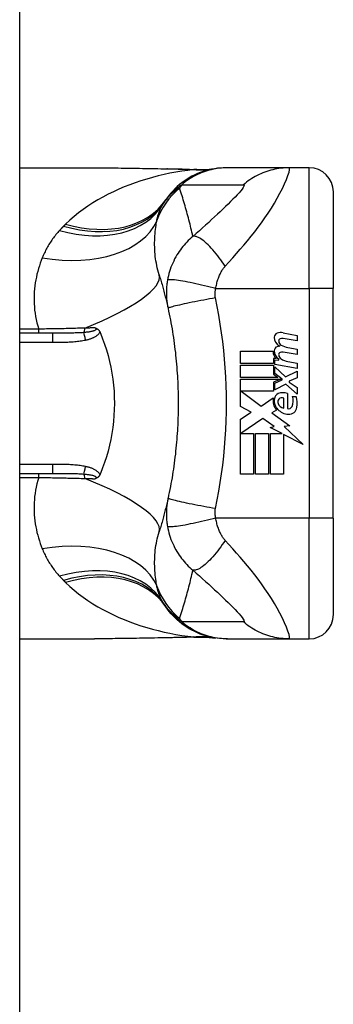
# Model space of a CAD drawing. Header units: inches. Extents: x 11 to 342, y 26 to 169.
# Tile 155 of 218: x 201.842 to 202.353, y 97.523 to 99.128. Entities that reach past the tile are written whole.
import ezdxf

# ---------------------------------------------------------------- set-up
doc = ezdxf.new("R2010")
doc.units = ezdxf.units.IN
doc.header["$MEASUREMENT"] = 0
doc.layers.add('Visible Edges(ANSI)', color=7, linetype='Continuous', lineweight=25)
doc.layers.add('Visible Tangent Edges(ANSI)', color=7, linetype='Continuous', lineweight=25)

msp = doc.modelspace()

# ---------------------------------------------------------------- linework, layer by layer
at = {"layer": 'Visible Edges(ANSI)'}
for p, q in [((201.8425, 80.2599), (201.8425, 116.8629)), ((201.8425, 98.8868), (201.9644, 98.8868)), ((202.181, 98.8868), (202.1786, 98.8868)), ((202.2814, 98.8868), (202.181, 98.8868)), ((202.314, 98.8868), (202.2814, 98.8868)), ((202.3533, 98.8474), (202.3533, 98.6899)), ((202.3533, 98.3159), (202.3533, 98.6899)), ((201.8958, 98.6171), (201.8425, 98.6171)), ((202.2944, 98.6046), (202.2714, 98.6087)), ((202.2716, 98.6179), (202.2944, 98.6134)), ((202.2944, 98.6134), (202.2944, 98.6046)), ((202.2022, 98.5876), (202.2552, 98.5876)), ((202.2022, 98.5678), (202.2022, 98.5876)), ((202.2794, 98.5937), (202.2944, 98.591)), ((202.2944, 98.591), (202.2944, 98.5822)), ((202.2561, 98.576), (202.2561, 98.5678)), ((202.2602, 98.5757), (202.2561, 98.576)), ((202.258, 98.5736), (202.2644, 98.5731)), ((202.258, 98.566), (202.258, 98.5736)), ((202.2644, 98.5731), (202.2644, 98.575)), ((202.2944, 98.5822), (202.2714, 98.5863)), ((202.2794, 98.5711), (202.2944, 98.5684)), ((202.2561, 98.5678), (202.2022, 98.5678)), ((202.2022, 98.565), (202.2561, 98.565)), ((202.2022, 98.5452), (202.2022, 98.565)), ((202.2561, 98.565), (202.2561, 98.5502)), ((202.2944, 98.5596), (202.258, 98.566)), ((202.258, 98.5622), (202.2757, 98.546)), ((202.258, 98.5513), (202.258, 98.5622)), ((202.2757, 98.546), (202.2944, 98.555)), ((202.2944, 98.5684), (202.2944, 98.5596)), ((202.2944, 98.555), (202.2944, 98.5442)), ((202.263, 98.5452), (202.2022, 98.5452)), ((202.2022, 98.5424), (202.2679, 98.5424)), ((202.2022, 98.4978), (202.2022, 98.5424)), ((202.2561, 98.5502), (202.263, 98.5452)), ((202.2679, 98.5424), (202.2561, 98.5374)), ((202.2703, 98.5424), (202.258, 98.5513)), ((202.258, 98.5358), (202.2703, 98.541)), ((202.2703, 98.541), (202.2703, 98.5424)), ((202.2944, 98.5442), (202.2814, 98.5392)), ((202.2814, 98.5392), (202.2814, 98.5376)), ((202.2561, 98.5374), (202.2561, 98.5224)), ((202.258, 98.525), (202.258, 98.5358)), ((202.2758, 98.5342), (202.258, 98.525)), ((202.2944, 98.5178), (202.2758, 98.5342)), ((202.2814, 98.5376), (202.2944, 98.5286)), ((202.2944, 98.5286), (202.2944, 98.5178)), ((202.2031, 98.5224), (202.2357, 98.498)), ((202.2561, 98.5224), (202.2031, 98.5224)), ((202.2357, 98.498), (202.2556, 98.5118)), ((202.2726, 98.4952), (202.2726, 98.5112)), ((202.2786, 98.5186), (202.2786, 98.4942)), ((202.2866, 98.5142), (202.2926, 98.5142)), ((202.2196, 98.4886), (202.2022, 98.4978)), ((202.261, 98.4918), (202.2533, 98.4872)), ((202.2022, 98.4768), (202.2196, 98.4886)), ((202.2022, 98.3876), (202.2022, 98.4768)), ((202.2384, 98.478), (202.2026, 98.4534)), ((202.2571, 98.4649), (202.2384, 98.478)), ((202.2533, 98.4872), (202.2827, 98.4663)), ((202.2504, 98.4636), (202.2571, 98.4649)), ((202.27, 98.4534), (202.2504, 98.4636)), ((202.2827, 98.4663), (202.2732, 98.4649)), ((202.2732, 98.4649), (202.304, 98.4357)), ((202.2026, 98.4534), (202.2236, 98.4534)), ((202.2236, 98.4534), (202.2236, 98.3876)), ((202.2264, 98.4534), (202.2478, 98.4534)), ((202.2264, 98.3876), (202.2264, 98.4534)), ((202.2478, 98.4534), (202.2478, 98.3876)), ((202.2508, 98.4534), (202.27, 98.4534)), ((202.2508, 98.3876), (202.2508, 98.4534)), ((202.2722, 98.4523), (202.2722, 98.3876)), ((202.304, 98.4357), (202.2722, 98.4523)), ((201.8425, 98.3887), (201.8958, 98.3887)), ((202.2236, 98.3876), (202.2022, 98.3876)), ((202.2478, 98.3876), (202.2264, 98.3876)), ((202.2722, 98.3876), (202.2508, 98.3876)), ((202.3533, 98.3159), (202.3533, 98.1584)), ((201.8425, 98.119), (201.9644, 98.119)), ((202.1786, 98.119), (202.181, 98.119)), ((202.181, 98.119), (202.2814, 98.119)), ((202.2814, 98.119), (202.314, 98.119))]:
    msp.add_line(p, q, dxfattribs=at)
at = {"layer": 'Visible Edges(ANSI)', "flags": 128}
for points in [[(201.9644, 98.8868), (201.9934, 98.8866), (202.0229, 98.8862), (202.0528, 98.8858), (202.083, 98.8853)], [(202.1786, 98.8868), (202.1739, 98.8867), (202.1693, 98.8864), (202.1646, 98.8859), (202.1598, 98.8853), (202.1551, 98.8844), (202.1504, 98.8833), (202.1457, 98.8821), (202.1411, 98.8806), (202.1365, 98.879), (202.1319, 98.8772), (202.1275, 98.8751), (202.1231, 98.8729), (202.1188, 98.8705), (202.1146, 98.8679), (202.1106, 98.8652), (202.1066, 98.8623), (202.1028, 98.8593), (202.0992, 98.8561), (202.0957, 98.8528), (202.0923, 98.8493), (202.0891, 98.8458), (202.0861, 98.8422), (202.0833, 98.8384), (202.0806, 98.8346)], [(202.083, 98.8853), (202.1073, 98.8848), (202.1311, 98.884)], [(202.1311, 98.884), (202.1463, 98.884), (202.1614, 98.8855)], [(202.0696, 98.7124), (202.0703, 98.7102), (202.071, 98.708), (202.0717, 98.7058), (202.0723, 98.7035), (202.073, 98.7013), (202.0736, 98.6991), (202.0743, 98.6968), (202.0749, 98.6946), (202.0755, 98.6923), (202.0762, 98.69), (202.0768, 98.6878), (202.0774, 98.6855), (202.078, 98.6832), (202.0786, 98.6809), (202.0791, 98.6786), (202.0797, 98.6763), (202.0803, 98.674), (202.0809, 98.6717), (202.0814, 98.6694), (202.082, 98.667), (202.0825, 98.6647), (202.0831, 98.6623), (202.0836, 98.66), (202.0841, 98.6576)], [(202.0841, 98.6576), (202.0851, 98.6529), (202.0861, 98.6482), (202.0871, 98.6434), (202.088, 98.6387), (202.0889, 98.6339), (202.0897, 98.6291), (202.0906, 98.6244), (202.0914, 98.6196), (202.0921, 98.6148), (202.0928, 98.61), (202.0935, 98.6052), (202.0942, 98.6004), (202.0948, 98.5955), (202.0954, 98.5907), (202.096, 98.5859), (202.0965, 98.5811), (202.097, 98.5762), (202.0975, 98.5714), (202.0979, 98.5665), (202.0983, 98.5617), (202.0987, 98.5568), (202.0991, 98.552), (202.0994, 98.5471), (202.0996, 98.5423)], [(201.9653, 98.6258), (201.9657, 98.6257), (201.9661, 98.6256), (201.9664, 98.6254), (201.9668, 98.6253), (201.9672, 98.6251), (201.9676, 98.625), (201.9679, 98.6248), (201.9683, 98.6246), (201.9687, 98.6244), (201.969, 98.6241), (201.9694, 98.6239), (201.9698, 98.6236), (201.9701, 98.6233), (201.9705, 98.623), (201.9708, 98.6226), (201.9712, 98.6223), (201.9715, 98.6219), (201.9718, 98.6215), (201.9721, 98.6211), (201.9723, 98.6207), (201.9726, 98.6202), (201.9728, 98.6198), (201.973, 98.6193), (201.9732, 98.6189)], [(201.9732, 98.6189), (201.9733, 98.6188), (201.9733, 98.6187), (201.9733, 98.6186), (201.9734, 98.6186), (201.9734, 98.6185), (201.9734, 98.6184), (201.9735, 98.6183), (201.9735, 98.6183), (201.9735, 98.6182), (201.9736, 98.6181), (201.9736, 98.618), (201.9736, 98.618), (201.9737, 98.6179), (201.9737, 98.6178), (201.9737, 98.6177), (201.9738, 98.6177), (201.9738, 98.6176), (201.9738, 98.6175), (201.9738, 98.6174), (201.9739, 98.6174), (201.9739, 98.6173), (201.9739, 98.6172), (201.974, 98.6171), (201.974, 98.6171)], [(201.974, 98.6171), (201.9776, 98.6082), (201.9808, 98.5991), (201.9838, 98.59), (201.9865, 98.5807), (201.9889, 98.5712), (201.9909, 98.5616), (201.9927, 98.552), (201.9941, 98.5422), (201.9953, 98.5324), (201.9961, 98.5226), (201.9965, 98.5127), (201.9967, 98.5028), (201.9965, 98.4929), (201.996, 98.483), (201.9952, 98.4731), (201.9941, 98.4633), (201.9927, 98.4536), (201.9909, 98.444), (201.9888, 98.4345), (201.9865, 98.4251), (201.9838, 98.4158), (201.9808, 98.4066), (201.9776, 98.3976), (201.974, 98.3887)], [(202.0996, 98.5423), (202.0998, 98.539), (202.1, 98.5357), (202.1001, 98.5324), (202.1002, 98.5291), (202.1003, 98.5259), (202.1004, 98.5226), (202.1005, 98.5193), (202.1006, 98.516), (202.1006, 98.5127), (202.1007, 98.5095), (202.1007, 98.5062), (202.1007, 98.5029), (202.1007, 98.4996), (202.1007, 98.4963), (202.1006, 98.4931), (202.1006, 98.4898), (202.1005, 98.4865), (202.1004, 98.4832), (202.1003, 98.4799), (202.1002, 98.4766), (202.1001, 98.4734), (202.1, 98.4701), (202.0998, 98.4668), (202.0996, 98.4635)], [(202.0996, 98.4635), (202.0994, 98.4587), (202.0991, 98.4538), (202.0987, 98.449), (202.0983, 98.4441), (202.0979, 98.4393), (202.0975, 98.4344), (202.097, 98.4296), (202.0965, 98.4247), (202.096, 98.4199), (202.0954, 98.4151), (202.0948, 98.4102), (202.0942, 98.4054), (202.0935, 98.4006), (202.0928, 98.3958), (202.0921, 98.391), (202.0914, 98.3862), (202.0906, 98.3814), (202.0897, 98.3766), (202.0889, 98.3719), (202.088, 98.3671), (202.0871, 98.3624), (202.0861, 98.3576), (202.0851, 98.3529), (202.0841, 98.3482)], [(201.9732, 98.3869), (201.973, 98.3865), (201.9728, 98.386), (201.9726, 98.3856), (201.9723, 98.3851), (201.9721, 98.3847), (201.9718, 98.3843), (201.9715, 98.3839), (201.9712, 98.3835), (201.9708, 98.3832), (201.9705, 98.3828), (201.9701, 98.3825), (201.9698, 98.3822), (201.9694, 98.3819), (201.969, 98.3817), (201.9687, 98.3814), (201.9683, 98.3812), (201.9679, 98.381), (201.9676, 98.3808), (201.9672, 98.3806), (201.9668, 98.3805), (201.9664, 98.3803), (201.9661, 98.3802), (201.9657, 98.3801), (201.9653, 98.38)], [(201.974, 98.3887), (201.974, 98.3886), (201.9739, 98.3886), (201.9739, 98.3885), (201.9739, 98.3884), (201.9738, 98.3883), (201.9738, 98.3883), (201.9738, 98.3882), (201.9738, 98.3881), (201.9737, 98.388), (201.9737, 98.388), (201.9737, 98.3879), (201.9736, 98.3878), (201.9736, 98.3878), (201.9736, 98.3877), (201.9735, 98.3876), (201.9735, 98.3875), (201.9735, 98.3875), (201.9734, 98.3874), (201.9734, 98.3873), (201.9734, 98.3872), (201.9733, 98.3872), (201.9733, 98.3871), (201.9733, 98.387), (201.9732, 98.3869)], [(202.0841, 98.3482), (202.0836, 98.3458), (202.0831, 98.3434), (202.0825, 98.3411), (202.082, 98.3388), (202.0814, 98.3364), (202.0809, 98.3341), (202.0803, 98.3318), (202.0797, 98.3295), (202.0791, 98.3272), (202.0786, 98.3249), (202.078, 98.3226), (202.0774, 98.3203), (202.0768, 98.318), (202.0762, 98.3157), (202.0755, 98.3135), (202.0749, 98.3112), (202.0743, 98.309), (202.0736, 98.3067), (202.073, 98.3045), (202.0723, 98.3023), (202.0717, 98.3), (202.071, 98.2978), (202.0703, 98.2956), (202.0696, 98.2934)], [(202.1786, 98.119), (202.1739, 98.1191), (202.1693, 98.1194), (202.1646, 98.1199), (202.1598, 98.1205), (202.1551, 98.1214), (202.1504, 98.1224), (202.1457, 98.1237), (202.1411, 98.1251), (202.1365, 98.1268), (202.1319, 98.1286), (202.1275, 98.1307), (202.1231, 98.1329), (202.1188, 98.1353), (202.1146, 98.1378), (202.1106, 98.1406), (202.1066, 98.1435), (202.1028, 98.1465), (202.0992, 98.1497), (202.0957, 98.153), (202.0923, 98.1565), (202.0891, 98.16), (202.0861, 98.1636), (202.0833, 98.1674), (202.0806, 98.1712)], [(202.1311, 98.1218), (202.1073, 98.121), (202.083, 98.1205)], [(202.1311, 98.1218), (202.1463, 98.1218), (202.1614, 98.1203)], [(202.083, 98.1205), (202.0528, 98.12), (202.0229, 98.1195), (201.9934, 98.1192), (201.9644, 98.119)]]:
    msp.add_lwpolyline(points, dxfattribs=at)
at = {"layer": 'Visible Edges(ANSI)'}
for centre, radius, start, end in [((202.314, 98.8474), 0.0394, 0, 90), ((202.1765, 98.7656), 0.1181, 146.4792, 148.6999), ((202.5731, 98.5029), 0.5938, 146.0379, 146.4792), ((202.2641, 98.6106), 0.007, 108.4748, 179.6788), ((202.2734, 98.6105), 0.0164, 179.6788, 243.9508), ((202.2679, 98.599), 0.0192, 79, 108.4748), ((202.2683, 98.6044), 0.004, 113.5487, 186.1027), ((202.2727, 98.6049), 0.0084, 186.1027, 237.6083), ((202.27, 98.6006), 0.0082, 79.9922, 113.5487), ((202.2712, 98.5873), 0.016, 178.7952, 226.5849), ((202.2638, 98.5886), 0.00676, 106.9928, 179.4776), ((202.2731, 98.5885), 0.016, 179.4776, 237.4114), ((202.2674, 98.5767), 0.0192, 93.6169, 106.9928), ((202.2844, 98.6243), 0.031, 238.5584, 260.8257), ((202.2683, 98.5821), 0.004, 113.5571, 186.03), ((202.2727, 98.5825), 0.0084, 186.03, 237.5992), ((202.27, 98.5782), 0.0082, 80, 113.5571), ((202.2848, 98.6016), 0.031, 237.5992, 260), ((202.2771, 98.5069), 0.022, 167.079, 223.1785), ((202.2771, 98.5069), 0.0199, 170.4085, 224.1684), ((202.2675, 98.5094), 0.0101, 113.8445, 175.0802), ((202.2703, 98.505), 0.0073, 141.1652, 199.3797), ((202.271, 98.5014), 0.0188, 66.1555, 113.8445), ((202.2696, 98.5056), 0.00637, 61.4547, 141.1652), ((202.2677, 98.5064), 0.0205, 334.6784, 22.5609), ((202.254, 98.5022), 0.0405, 351.5605, 17.3343), ((202.2818, 98.5115), 0.0265, 224.1684, 266.5646), ((202.274, 98.5063), 0.0112, 199.3797, 262.9975), ((202.2804, 98.5004), 0.0064, 253.5261, 334.6784), ((202.281, 98.4982), 0.0132, 266.5646, 351.5605), ((202.1765, 98.2402), 0.1181, 211.3001, 213.5208), ((202.5731, 98.5029), 0.5938, 213.5208, 213.9621), ((202.314, 98.1584), 0.0394, 270, 0)]:
    msp.add_arc(centre, radius, start, end, dxfattribs=at)
at = {"layer": 'Visible Tangent Edges(ANSI)'}
for p, q in [((202.314, 98.6899), (202.314, 98.8868)), ((202.1619, 98.6899), (202.314, 98.6899)), ((202.314, 98.6899), (202.314, 98.3159)), ((202.3533, 98.6899), (202.314, 98.6899)), ((201.8734, 98.6238), (201.8425, 98.6238)), ((201.8734, 98.6171), (201.8734, 98.6238)), ((201.8958, 98.6171), (201.8958, 98.6025)), ((201.8425, 98.6025), (201.8958, 98.6025)), ((201.8958, 98.4033), (201.8425, 98.4033)), ((201.8958, 98.4033), (201.8958, 98.3887)), ((201.8425, 98.382), (201.8734, 98.382)), ((201.8734, 98.382), (201.8734, 98.3887)), ((202.314, 98.3159), (202.1619, 98.3159)), ((202.3533, 98.3159), (202.314, 98.3159)), ((202.314, 98.119), (202.314, 98.3159))]:
    msp.add_line(p, q, dxfattribs=at)
at = {"layer": 'Visible Tangent Edges(ANSI)', "flags": 128}
for points in [[(202.126, 98.8838), (202.1163, 98.8826), (202.1066, 98.8812), (202.0969, 98.8796), (202.0873, 98.8778), (202.0777, 98.8758), (202.0681, 98.8735), (202.0587, 98.8711), (202.0493, 98.8684), (202.04, 98.8655), (202.0308, 98.8624), (202.0217, 98.8591), (202.0127, 98.8555), (202.0038, 98.8518), (201.9951, 98.8478), (201.9865, 98.8435), (201.978, 98.8391), (201.9698, 98.8344), (201.9617, 98.8295), (201.9537, 98.8243), (201.946, 98.8189), (201.9385, 98.8133), (201.9312, 98.8074), (201.9241, 98.8012), (201.9173, 98.7949)], [(201.9644, 98.8868), (201.9692, 98.8867), (201.974, 98.8867), (201.9788, 98.8867), (201.9836, 98.8867), (201.9884, 98.8866), (201.9933, 98.8866), (201.9981, 98.8865), (202.003, 98.8865), (202.0079, 98.8864), (202.0128, 98.8863), (202.0177, 98.8863), (202.0226, 98.8862), (202.0275, 98.8861), (202.0325, 98.886), (202.0374, 98.8859), (202.0424, 98.8858), (202.0473, 98.8857), (202.0523, 98.8857), (202.0573, 98.8856), (202.0623, 98.8855), (202.0673, 98.8854), (202.0723, 98.8853), (202.0774, 98.8852), (202.0824, 98.8851)], [(202.083, 98.8853), (202.083, 98.8853), (202.0829, 98.8853), (202.0829, 98.8853), (202.0829, 98.8853), (202.0829, 98.8853), (202.0828, 98.8853), (202.0828, 98.8853), (202.0828, 98.8853), (202.0828, 98.8853), (202.0827, 98.8853), (202.0827, 98.8853), (202.0827, 98.8853), (202.0827, 98.8852), (202.0826, 98.8852), (202.0826, 98.8852), (202.0826, 98.8852), (202.0826, 98.8852), (202.0825, 98.8852), (202.0825, 98.8852), (202.0825, 98.8852), (202.0825, 98.8852), (202.0824, 98.8852), (202.0824, 98.8851), (202.0824, 98.8851)], [(202.0824, 98.8851), (202.0842, 98.8851), (202.0861, 98.8851), (202.0879, 98.885), (202.0898, 98.885), (202.0916, 98.885), (202.0935, 98.8849), (202.0953, 98.8849), (202.0971, 98.8848), (202.099, 98.8848), (202.1008, 98.8847), (202.1026, 98.8847), (202.1044, 98.8846), (202.1062, 98.8846), (202.1081, 98.8845), (202.1099, 98.8845), (202.1117, 98.8844), (202.1135, 98.8843), (202.1153, 98.8843), (202.1171, 98.8842), (202.1189, 98.8841), (202.1207, 98.8841), (202.1225, 98.884), (202.1242, 98.8839), (202.126, 98.8838)], [(202.181, 98.8868), (202.1777, 98.8867), (202.1744, 98.8866), (202.171, 98.8863), (202.1677, 98.886), (202.1644, 98.8855), (202.161, 98.885), (202.1577, 98.8843), (202.1544, 98.8836), (202.1511, 98.8828), (202.1478, 98.8818), (202.1446, 98.8808), (202.1413, 98.8796), (202.1382, 98.8784), (202.135, 98.8771), (202.1319, 98.8757), (202.1288, 98.8742), (202.1258, 98.8726), (202.1229, 98.8709), (202.12, 98.8691), (202.1171, 98.8673), (202.1144, 98.8654), (202.1117, 98.8634), (202.109, 98.8613), (202.1064, 98.8592)], [(202.129, 98.8839), (202.1289, 98.8839), (202.1289, 98.8839), (202.1288, 98.8839), (202.1287, 98.8839), (202.1286, 98.8839), (202.1285, 98.8839), (202.1284, 98.8839), (202.1283, 98.8839), (202.1282, 98.8839), (202.1281, 98.8839), (202.128, 98.8839), (202.1278, 98.8839), (202.1277, 98.8839), (202.1276, 98.8839), (202.1274, 98.8839), (202.1273, 98.8839), (202.1272, 98.8839), (202.127, 98.8839), (202.1269, 98.8839), (202.1267, 98.8839), (202.1265, 98.8838), (202.1264, 98.8838), (202.1262, 98.8838), (202.126, 98.8838)], [(202.1311, 98.884), (202.131, 98.884), (202.1309, 98.884), (202.1308, 98.884), (202.1307, 98.884), (202.1306, 98.884), (202.1306, 98.884), (202.1305, 98.884), (202.1304, 98.884), (202.1303, 98.884), (202.1302, 98.884), (202.1301, 98.884), (202.13, 98.884), (202.1299, 98.884), (202.1299, 98.884), (202.1298, 98.884), (202.1297, 98.884), (202.1296, 98.884), (202.1295, 98.884), (202.1294, 98.884), (202.1293, 98.884), (202.1293, 98.8839), (202.1292, 98.8839), (202.1291, 98.8839), (202.129, 98.8839)], [(202.1773, 98.7264), (202.1834, 98.7332), (202.1896, 98.7402), (202.1957, 98.747), (202.2018, 98.7539), (202.2077, 98.7609), (202.2137, 98.7679), (202.2196, 98.7751), (202.2253, 98.7824), (202.231, 98.7898), (202.2366, 98.7973), (202.242, 98.805), (202.2473, 98.8129), (202.2524, 98.8209), (202.2573, 98.829), (202.262, 98.8371), (202.2664, 98.8452), (202.2704, 98.8531), (202.274, 98.8607), (202.2771, 98.8678), (202.2795, 98.8742), (202.2813, 98.8795), (202.2822, 98.8835), (202.2822, 98.8859), (202.2814, 98.8868)], [(202.2814, 98.8868), (202.2781, 98.8867), (202.2748, 98.8866), (202.2714, 98.8863), (202.2681, 98.886), (202.2648, 98.8855), (202.2614, 98.885), (202.2581, 98.8844), (202.2548, 98.8836), (202.2515, 98.8828), (202.2482, 98.8818), (202.245, 98.8808), (202.2418, 98.8797), (202.2386, 98.8784), (202.2354, 98.8771), (202.2323, 98.8757), (202.2293, 98.8742), (202.2263, 98.8726), (202.2233, 98.8709), (202.2204, 98.8691), (202.2176, 98.8673), (202.2149, 98.8654), (202.2122, 98.8634), (202.2095, 98.8613), (202.207, 98.8592)], [(202.1029, 98.8535), (202.1018, 98.8529), (202.1007, 98.8523), (202.0996, 98.8516), (202.0985, 98.8509), (202.0974, 98.8502), (202.0963, 98.8495), (202.0952, 98.8487), (202.0942, 98.848), (202.0931, 98.8471), (202.092, 98.8463), (202.091, 98.8454), (202.0899, 98.8445), (202.0889, 98.8436), (202.0879, 98.8426), (202.0868, 98.8416), (202.0858, 98.8405), (202.0848, 98.8395), (202.0838, 98.8384), (202.0828, 98.8372), (202.0819, 98.836), (202.0809, 98.8348), (202.0799, 98.8335), (202.079, 98.8322), (202.0781, 98.8308)], [(202.0806, 98.8346), (202.0813, 98.8357), (202.0821, 98.8367), (202.0829, 98.8378), (202.0837, 98.8388), (202.0845, 98.8399), (202.0854, 98.8409), (202.0862, 98.842), (202.0872, 98.843), (202.0881, 98.844), (202.0891, 98.845), (202.0901, 98.8461), (202.0911, 98.8471), (202.0922, 98.8481), (202.0933, 98.8491), (202.0944, 98.8502), (202.0956, 98.8512), (202.0968, 98.8522), (202.0981, 98.8532), (202.0994, 98.8542), (202.1007, 98.8552), (202.1021, 98.8562), (202.1035, 98.8572), (202.1049, 98.8582), (202.1064, 98.8592)], [(202.1246, 98.7749), (202.1239, 98.7783), (202.1231, 98.7817), (202.1223, 98.785), (202.1215, 98.7884), (202.1207, 98.7918), (202.1199, 98.7951), (202.119, 98.7984), (202.1182, 98.8018), (202.1173, 98.8051), (202.1164, 98.8084), (202.1155, 98.8117), (202.1146, 98.8149), (202.1137, 98.8182), (202.1128, 98.8215), (202.1119, 98.8247), (202.1109, 98.828), (202.11, 98.8312), (202.109, 98.8344), (202.108, 98.8376), (202.107, 98.8408), (202.106, 98.844), (202.105, 98.8472), (202.1039, 98.8504), (202.1029, 98.8535)], [(202.1064, 98.8592), (202.1106, 98.8592), (202.1148, 98.8592), (202.119, 98.8592), (202.1232, 98.8592), (202.1274, 98.8592), (202.1316, 98.8592), (202.1358, 98.8592), (202.14, 98.8592), (202.1441, 98.8592), (202.1483, 98.8592), (202.1525, 98.8592), (202.1567, 98.8592), (202.1609, 98.8592), (202.1651, 98.8592), (202.1693, 98.8592), (202.1734, 98.8592), (202.1776, 98.8592), (202.1818, 98.8592), (202.186, 98.8592), (202.1902, 98.8592), (202.1944, 98.8592), (202.1986, 98.8592), (202.2027, 98.8592), (202.207, 98.8592)], [(202.207, 98.8592), (202.208, 98.859), (202.2083, 98.8581), (202.2078, 98.8566), (202.2067, 98.8546), (202.2049, 98.8521), (202.2025, 98.8493), (202.1998, 98.8461), (202.1967, 98.8427), (202.1933, 98.8391), (202.1897, 98.8354), (202.1858, 98.8316), (202.1818, 98.8276), (202.1777, 98.8236), (202.1734, 98.8194), (202.169, 98.8152), (202.1645, 98.811), (202.1598, 98.8067), (202.1551, 98.8023), (202.1503, 98.7978), (202.1454, 98.7934), (202.1403, 98.7888), (202.1352, 98.7842), (202.1299, 98.7796), (202.1246, 98.7749)], [(202.0656, 98.7999), (202.0659, 98.8012), (202.0661, 98.8025), (202.0664, 98.8038), (202.0667, 98.805), (202.0671, 98.8063), (202.0674, 98.8075), (202.0677, 98.8087), (202.0681, 98.8099), (202.0685, 98.8111), (202.0689, 98.8122), (202.0693, 98.8134), (202.0697, 98.8145), (202.0701, 98.8156), (202.0705, 98.8167), (202.071, 98.8178), (202.0714, 98.8189), (202.0719, 98.82), (202.0724, 98.821), (202.0729, 98.822), (202.0734, 98.8231), (202.074, 98.824), (202.0745, 98.825), (202.0751, 98.826), (202.0756, 98.827)], [(202.0696, 98.7124), (202.0686, 98.7161), (202.0675, 98.7198), (202.0666, 98.7235), (202.0658, 98.7273), (202.0651, 98.7311), (202.0644, 98.7349), (202.0639, 98.7386), (202.0634, 98.7424), (202.063, 98.7462), (202.0627, 98.7499), (202.0625, 98.7537), (202.0624, 98.7574), (202.0623, 98.7611), (202.0623, 98.7648), (202.0624, 98.7684), (202.0625, 98.772), (202.0627, 98.7756), (202.0629, 98.7792), (202.0632, 98.7827), (202.0636, 98.7863), (202.064, 98.7897), (202.0645, 98.7932), (202.065, 98.7966), (202.0656, 98.7999)], [(201.9074, 98.7847), (201.9059, 98.783), (201.9044, 98.7813), (201.903, 98.7796), (201.9015, 98.7779), (201.9001, 98.7761), (201.8988, 98.7744), (201.8974, 98.7726), (201.8961, 98.7708), (201.8948, 98.769), (201.8936, 98.7671), (201.8924, 98.7653), (201.8912, 98.7634), (201.89, 98.7616), (201.8889, 98.7597), (201.8878, 98.7578), (201.8867, 98.7558), (201.8857, 98.7539), (201.8847, 98.7519), (201.8837, 98.75), (201.8828, 98.748), (201.8818, 98.746), (201.8809, 98.744), (201.8801, 98.742), (201.8792, 98.7399)], [(201.914, 98.7915), (201.9137, 98.7912), (201.9134, 98.791), (201.9131, 98.7907), (201.9129, 98.7904), (201.9126, 98.7901), (201.9123, 98.7898), (201.912, 98.7896), (201.9118, 98.7893), (201.9115, 98.789), (201.9112, 98.7887), (201.9109, 98.7884), (201.9107, 98.7881), (201.9104, 98.7879), (201.9101, 98.7876), (201.9098, 98.7873), (201.9096, 98.787), (201.9093, 98.7867), (201.909, 98.7864), (201.9088, 98.7861), (201.9085, 98.7859), (201.9082, 98.7856), (201.908, 98.7853), (201.9077, 98.785), (201.9074, 98.7847)], [(201.9173, 98.7949), (201.9172, 98.7947), (201.9171, 98.7946), (201.9169, 98.7945), (201.9168, 98.7943), (201.9166, 98.7942), (201.9165, 98.794), (201.9164, 98.7939), (201.9162, 98.7938), (201.9161, 98.7936), (201.9159, 98.7935), (201.9158, 98.7933), (201.9157, 98.7932), (201.9155, 98.7931), (201.9154, 98.7929), (201.9152, 98.7928), (201.9151, 98.7926), (201.915, 98.7925), (201.9148, 98.7924), (201.9147, 98.7922), (201.9145, 98.7921), (201.9144, 98.7919), (201.9142, 98.7918), (201.9141, 98.7917), (201.914, 98.7915)], [(202.1246, 98.7749), (202.122, 98.7727), (202.1195, 98.7704), (202.1171, 98.7681), (202.1147, 98.7657), (202.1125, 98.7633), (202.1103, 98.7608), (202.1082, 98.7583), (202.1062, 98.7558), (202.1043, 98.7532), (202.1024, 98.7505), (202.1006, 98.7478), (202.0987, 98.7447), (202.0967, 98.7414), (202.0949, 98.7381), (202.0933, 98.7348), (202.0917, 98.7315), (202.0903, 98.7281), (202.0889, 98.7247), (202.0877, 98.7212), (202.0866, 98.7177), (202.0856, 98.7142), (202.0847, 98.7107), (202.0839, 98.7072), (202.0832, 98.7036)], [(202.1773, 98.7264), (202.1749, 98.7298), (202.1725, 98.7333), (202.17, 98.7368), (202.1675, 98.7401), (202.165, 98.7435), (202.1624, 98.7467), (202.1598, 98.7498), (202.1572, 98.7529), (202.1546, 98.7557), (202.152, 98.7584), (202.1494, 98.761), (202.147, 98.7634), (202.1445, 98.7655), (202.1422, 98.7675), (202.1399, 98.7692), (202.1377, 98.7707), (202.1357, 98.772), (202.1337, 98.7731), (202.1319, 98.7739), (202.1302, 98.7745), (202.1286, 98.7749), (202.1271, 98.7751), (202.1258, 98.7751), (202.1246, 98.7749)], [(201.8792, 98.7399), (201.8775, 98.7356), (201.876, 98.7313), (201.8745, 98.7268), (201.8731, 98.7224), (201.8718, 98.7178), (201.8706, 98.7133), (201.8696, 98.7086), (201.8686, 98.7039), (201.8678, 98.6992), (201.8671, 98.6944), (201.8666, 98.6896), (201.8662, 98.6848), (201.8659, 98.6799), (201.8658, 98.6749), (201.8658, 98.6699), (201.866, 98.6649), (201.8663, 98.6599), (201.8668, 98.6548), (201.8675, 98.6497), (201.8683, 98.6445), (201.8693, 98.6394), (201.8705, 98.6342), (201.8719, 98.629), (201.8734, 98.6238)], [(202.1619, 98.6899), (202.1622, 98.6918), (202.1626, 98.6937), (202.163, 98.6956), (202.1634, 98.6975), (202.1638, 98.6994), (202.1644, 98.7013), (202.1649, 98.7031), (202.1655, 98.7049), (202.1661, 98.7066), (202.1667, 98.7083), (202.1674, 98.7101), (202.1681, 98.7118), (202.1688, 98.7133), (202.1695, 98.7147), (202.1702, 98.716), (202.1709, 98.7173), (202.1716, 98.7186), (202.1724, 98.7198), (202.1731, 98.721), (202.1739, 98.7221), (202.1747, 98.7232), (202.1756, 98.7243), (202.1764, 98.7254), (202.1773, 98.7264)], [(202.0832, 98.7036), (202.0828, 98.7016), (202.0825, 98.6995), (202.0823, 98.6975), (202.082, 98.6954), (202.0818, 98.6934), (202.0817, 98.6914), (202.0815, 98.6893), (202.0814, 98.6874), (202.0814, 98.6854), (202.0814, 98.6835), (202.0814, 98.6816), (202.0814, 98.6797), (202.0815, 98.6778), (202.0816, 98.676), (202.0817, 98.6741), (202.0818, 98.6723), (202.082, 98.6704), (202.0822, 98.6686), (202.0825, 98.6667), (202.0828, 98.6649), (202.083, 98.6631), (202.0834, 98.6613), (202.0837, 98.6594), (202.0841, 98.6576)], [(202.1619, 98.6899), (202.1574, 98.6911), (202.1528, 98.6922), (202.1482, 98.6934), (202.1435, 98.6945), (202.1388, 98.6956), (202.1341, 98.6967), (202.1294, 98.6977), (202.1249, 98.6987), (202.1204, 98.6996), (202.1161, 98.7005), (202.112, 98.7013), (202.1081, 98.702), (202.1044, 98.7026), (202.101, 98.7031), (202.0978, 98.7036), (202.0949, 98.7039), (202.0924, 98.7042), (202.0901, 98.7044), (202.0882, 98.7044), (202.0866, 98.7044), (202.0853, 98.7043), (202.0843, 98.7042), (202.0836, 98.7039), (202.0832, 98.7036)], [(202.1612, 98.6746), (202.1611, 98.6752), (202.161, 98.6758), (202.1609, 98.6764), (202.1609, 98.677), (202.1608, 98.6777), (202.1608, 98.6783), (202.1607, 98.6789), (202.1607, 98.6795), (202.1607, 98.6801), (202.1607, 98.6808), (202.1607, 98.6814), (202.1607, 98.682), (202.1607, 98.6827), (202.1608, 98.6833), (202.1608, 98.6839), (202.1609, 98.6846), (202.161, 98.6852), (202.1611, 98.6859), (202.1612, 98.6866), (202.1613, 98.6872), (202.1614, 98.6879), (202.1616, 98.6886), (202.1617, 98.6892), (202.1619, 98.6899)], [(202.1612, 98.6746), (202.1566, 98.6738), (202.1519, 98.6729), (202.1471, 98.672), (202.1423, 98.6711), (202.1374, 98.6702), (202.1326, 98.6693), (202.1279, 98.6684), (202.1233, 98.6675), (202.1188, 98.6665), (202.1144, 98.6657), (202.1103, 98.6648), (202.1064, 98.6639), (202.1028, 98.6631), (202.0994, 98.6624), (202.0964, 98.6616), (202.0937, 98.661), (202.0913, 98.6603), (202.0893, 98.6598), (202.0876, 98.6593), (202.0863, 98.6588), (202.0853, 98.6585), (202.0846, 98.6581), (202.0842, 98.6579), (202.0841, 98.6576)], [(202.1612, 98.3312), (202.164, 98.3454), (202.1667, 98.3595), (202.1691, 98.3737), (202.1713, 98.388), (202.1732, 98.4023), (202.1749, 98.4166), (202.1763, 98.4309), (202.1774, 98.4453), (202.1783, 98.4597), (202.1789, 98.4741), (202.1793, 98.4885), (202.1794, 98.5029), (202.1793, 98.5173), (202.1789, 98.5317), (202.1783, 98.5461), (202.1774, 98.5605), (202.1763, 98.5749), (202.1749, 98.5892), (202.1732, 98.6035), (202.1713, 98.6178), (202.1691, 98.6321), (202.1667, 98.6463), (202.164, 98.6604), (202.1612, 98.6746)], [(201.9485, 98.6255), (201.9456, 98.6254), (201.9425, 98.6253), (201.9395, 98.6252), (201.9365, 98.6251), (201.9334, 98.625), (201.9303, 98.6249), (201.9273, 98.6249), (201.9242, 98.6248), (201.921, 98.6247), (201.9179, 98.6246), (201.9148, 98.6245), (201.9117, 98.6245), (201.9085, 98.6244), (201.9054, 98.6243), (201.9022, 98.6243), (201.899, 98.6242), (201.8958, 98.6242), (201.8926, 98.6241), (201.8894, 98.624), (201.8862, 98.624), (201.883, 98.6239), (201.8798, 98.6239), (201.8766, 98.6239), (201.8734, 98.6238)], [(201.9653, 98.6258), (201.9659, 98.6254), (201.9664, 98.6249), (201.9667, 98.6244), (201.9668, 98.6238), (201.9668, 98.6233), (201.9665, 98.6228), (201.9661, 98.6224), (201.9655, 98.6219), (201.9647, 98.6215), (201.9639, 98.6211), (201.9629, 98.6208), (201.9619, 98.6205), (201.9609, 98.6202), (201.9597, 98.6199), (201.9586, 98.6197), (201.9574, 98.6194), (201.9561, 98.6192), (201.9549, 98.6191), (201.9536, 98.6189), (201.9522, 98.6187), (201.9509, 98.6186), (201.9495, 98.6184), (201.9482, 98.6183), (201.9468, 98.6182)], [(201.9653, 98.6258), (201.9646, 98.6258), (201.9639, 98.6258), (201.9632, 98.6258), (201.9625, 98.6258), (201.9618, 98.6258), (201.9611, 98.6257), (201.9605, 98.6257), (201.9598, 98.6257), (201.9591, 98.6257), (201.9584, 98.6257), (201.9577, 98.6257), (201.957, 98.6257), (201.9563, 98.6256), (201.9556, 98.6256), (201.9549, 98.6256), (201.9542, 98.6256), (201.9535, 98.6256), (201.9528, 98.6256), (201.9521, 98.6256), (201.9514, 98.6255), (201.9507, 98.6255), (201.95, 98.6255), (201.9493, 98.6255), (201.9485, 98.6255)], [(201.9468, 98.6182), (201.9448, 98.618), (201.9428, 98.6179), (201.9409, 98.6178), (201.9388, 98.6177), (201.9368, 98.6176), (201.9348, 98.6175), (201.9327, 98.6175), (201.9306, 98.6174), (201.9285, 98.6173), (201.9264, 98.6173), (201.9243, 98.6172), (201.9222, 98.6172), (201.92, 98.6172), (201.9179, 98.6172), (201.9157, 98.6171), (201.9135, 98.6171), (201.9114, 98.6171), (201.9092, 98.6171), (201.907, 98.6171), (201.9048, 98.6171), (201.9025, 98.6171), (201.9003, 98.6171), (201.8981, 98.6171), (201.8958, 98.6171)], [(201.8958, 98.6025), (201.8981, 98.6025), (201.9004, 98.6025), (201.9026, 98.6025), (201.9049, 98.6025), (201.9071, 98.6025), (201.9094, 98.6026), (201.9117, 98.6026), (201.9139, 98.6026), (201.9162, 98.6027), (201.9184, 98.6028), (201.9207, 98.6028), (201.923, 98.6029), (201.9252, 98.6031), (201.9275, 98.6032), (201.9297, 98.6033), (201.932, 98.6035), (201.9343, 98.6037), (201.9365, 98.6039), (201.9388, 98.6042), (201.941, 98.6045), (201.9432, 98.6048), (201.9455, 98.6052), (201.9477, 98.6056), (201.9499, 98.606)], [(201.9499, 98.606), (201.951, 98.6063), (201.9521, 98.6066), (201.9532, 98.6068), (201.9543, 98.6071), (201.9554, 98.6075), (201.9565, 98.6078), (201.9576, 98.6082), (201.9587, 98.6085), (201.9598, 98.6089), (201.9608, 98.6094), (201.9619, 98.6098), (201.9629, 98.6103), (201.9639, 98.6108), (201.9649, 98.6113), (201.9659, 98.6119), (201.9669, 98.6125), (201.9678, 98.6131), (201.9687, 98.6138), (201.9696, 98.6145), (201.9704, 98.6153), (201.9712, 98.6161), (201.972, 98.617), (201.9726, 98.6179), (201.9732, 98.6189)], [(201.9499, 98.3997), (201.9477, 98.4002), (201.9455, 98.4006), (201.9432, 98.401), (201.941, 98.4013), (201.9388, 98.4016), (201.9365, 98.4019), (201.9343, 98.4021), (201.932, 98.4023), (201.9297, 98.4025), (201.9275, 98.4026), (201.9252, 98.4027), (201.923, 98.4029), (201.9207, 98.4029), (201.9184, 98.403), (201.9162, 98.4031), (201.9139, 98.4031), (201.9117, 98.4032), (201.9094, 98.4032), (201.9071, 98.4033), (201.9049, 98.4033), (201.9026, 98.4033), (201.9004, 98.4033), (201.8981, 98.4033), (201.8958, 98.4033)], [(201.9732, 98.3869), (201.9726, 98.3879), (201.972, 98.3888), (201.9712, 98.3897), (201.9704, 98.3905), (201.9696, 98.3913), (201.9687, 98.392), (201.9678, 98.3927), (201.9669, 98.3933), (201.9659, 98.3939), (201.9649, 98.3945), (201.9639, 98.395), (201.9629, 98.3955), (201.9619, 98.396), (201.9608, 98.3964), (201.9598, 98.3969), (201.9587, 98.3973), (201.9576, 98.3976), (201.9565, 98.398), (201.9554, 98.3983), (201.9543, 98.3986), (201.9532, 98.3989), (201.9521, 98.3992), (201.951, 98.3995), (201.9499, 98.3997)], [(201.8734, 98.382), (201.8719, 98.3768), (201.8705, 98.3716), (201.8693, 98.3664), (201.8683, 98.3613), (201.8675, 98.3561), (201.8668, 98.351), (201.8663, 98.3459), (201.866, 98.3409), (201.8658, 98.3358), (201.8658, 98.3309), (201.8659, 98.3259), (201.8662, 98.321), (201.8666, 98.3162), (201.8671, 98.3113), (201.8678, 98.3066), (201.8686, 98.3018), (201.8696, 98.2972), (201.8706, 98.2925), (201.8718, 98.2879), (201.8731, 98.2834), (201.8745, 98.2789), (201.876, 98.2745), (201.8775, 98.2702), (201.8792, 98.2659)], [(201.8734, 98.382), (201.8766, 98.3819), (201.8798, 98.3819), (201.883, 98.3818), (201.8862, 98.3818), (201.8894, 98.3817), (201.8926, 98.3817), (201.8958, 98.3816), (201.899, 98.3816), (201.9022, 98.3815), (201.9054, 98.3814), (201.9085, 98.3814), (201.9117, 98.3813), (201.9148, 98.3812), (201.9179, 98.3812), (201.921, 98.3811), (201.9242, 98.381), (201.9273, 98.3809), (201.9303, 98.3809), (201.9334, 98.3808), (201.9365, 98.3807), (201.9395, 98.3806), (201.9425, 98.3805), (201.9456, 98.3804), (201.9485, 98.3803)], [(201.8958, 98.3887), (201.8981, 98.3887), (201.9003, 98.3887), (201.9025, 98.3887), (201.9048, 98.3887), (201.907, 98.3887), (201.9092, 98.3887), (201.9114, 98.3887), (201.9135, 98.3887), (201.9157, 98.3887), (201.9179, 98.3886), (201.92, 98.3886), (201.9222, 98.3886), (201.9243, 98.3885), (201.9264, 98.3885), (201.9285, 98.3885), (201.9306, 98.3884), (201.9327, 98.3883), (201.9348, 98.3883), (201.9368, 98.3882), (201.9388, 98.3881), (201.9409, 98.388), (201.9428, 98.3879), (201.9448, 98.3877), (201.9468, 98.3876)], [(201.9468, 98.3876), (201.9482, 98.3875), (201.9495, 98.3874), (201.9509, 98.3872), (201.9522, 98.3871), (201.9536, 98.3869), (201.9549, 98.3867), (201.9561, 98.3865), (201.9574, 98.3863), (201.9586, 98.3861), (201.9597, 98.3859), (201.9609, 98.3856), (201.9619, 98.3853), (201.9629, 98.385), (201.9639, 98.3847), (201.9647, 98.3843), (201.9655, 98.3839), (201.9661, 98.3834), (201.9665, 98.383), (201.9668, 98.3825), (201.9668, 98.382), (201.9667, 98.3814), (201.9664, 98.3809), (201.9659, 98.3804), (201.9653, 98.38)], [(201.9485, 98.3803), (201.9493, 98.3803), (201.95, 98.3803), (201.9507, 98.3803), (201.9514, 98.3802), (201.9521, 98.3802), (201.9528, 98.3802), (201.9535, 98.3802), (201.9542, 98.3802), (201.9549, 98.3802), (201.9556, 98.3802), (201.9563, 98.3801), (201.957, 98.3801), (201.9577, 98.3801), (201.9584, 98.3801), (201.9591, 98.3801), (201.9598, 98.3801), (201.9605, 98.3801), (201.9611, 98.38), (201.9618, 98.38), (201.9625, 98.38), (201.9632, 98.38), (201.9639, 98.38), (201.9646, 98.38), (201.9653, 98.38)], [(202.0841, 98.3482), (202.0837, 98.3464), (202.0834, 98.3445), (202.083, 98.3427), (202.0828, 98.3409), (202.0825, 98.3391), (202.0822, 98.3372), (202.082, 98.3354), (202.0818, 98.3335), (202.0817, 98.3317), (202.0816, 98.3298), (202.0815, 98.328), (202.0814, 98.3261), (202.0814, 98.3242), (202.0814, 98.3223), (202.0814, 98.3204), (202.0814, 98.3184), (202.0815, 98.3164), (202.0817, 98.3144), (202.0818, 98.3123), (202.082, 98.3103), (202.0823, 98.3083), (202.0825, 98.3063), (202.0828, 98.3042), (202.0832, 98.3021)], [(202.1612, 98.3312), (202.1566, 98.332), (202.1519, 98.3329), (202.1471, 98.3338), (202.1423, 98.3347), (202.1374, 98.3356), (202.1326, 98.3365), (202.1279, 98.3374), (202.1233, 98.3383), (202.1188, 98.3392), (202.1144, 98.3401), (202.1103, 98.341), (202.1064, 98.3419), (202.1028, 98.3427), (202.0994, 98.3434), (202.0964, 98.3442), (202.0937, 98.3448), (202.0913, 98.3454), (202.0893, 98.346), (202.0876, 98.3465), (202.0863, 98.347), (202.0853, 98.3473), (202.0846, 98.3477), (202.0842, 98.3479), (202.0841, 98.3482)], [(202.1619, 98.3159), (202.1617, 98.3166), (202.1616, 98.3172), (202.1614, 98.3179), (202.1613, 98.3186), (202.1612, 98.3192), (202.1611, 98.3199), (202.161, 98.3206), (202.1609, 98.3212), (202.1608, 98.3219), (202.1608, 98.3225), (202.1607, 98.3231), (202.1607, 98.3238), (202.1607, 98.3244), (202.1607, 98.325), (202.1607, 98.3256), (202.1607, 98.3263), (202.1607, 98.3269), (202.1608, 98.3275), (202.1608, 98.3281), (202.1609, 98.3288), (202.1609, 98.3294), (202.161, 98.33), (202.1611, 98.3306), (202.1612, 98.3312)], [(202.1619, 98.3159), (202.1574, 98.3147), (202.1528, 98.3136), (202.1482, 98.3124), (202.1435, 98.3113), (202.1388, 98.3102), (202.1341, 98.3091), (202.1294, 98.3081), (202.1249, 98.3071), (202.1204, 98.3062), (202.1161, 98.3053), (202.112, 98.3045), (202.1081, 98.3038), (202.1044, 98.3032), (202.101, 98.3027), (202.0978, 98.3022), (202.0949, 98.3019), (202.0924, 98.3016), (202.0901, 98.3014), (202.0882, 98.3014), (202.0866, 98.3014), (202.0853, 98.3014), (202.0843, 98.3016), (202.0836, 98.3018), (202.0832, 98.3021)], [(202.1773, 98.2794), (202.1764, 98.2804), (202.1756, 98.2815), (202.1747, 98.2826), (202.1739, 98.2837), (202.1731, 98.2848), (202.1724, 98.286), (202.1716, 98.2872), (202.1709, 98.2885), (202.1702, 98.2898), (202.1695, 98.2911), (202.1688, 98.2925), (202.1681, 98.294), (202.1674, 98.2957), (202.1667, 98.2974), (202.1661, 98.2992), (202.1655, 98.3009), (202.1649, 98.3027), (202.1644, 98.3045), (202.1638, 98.3064), (202.1634, 98.3083), (202.163, 98.3101), (202.1626, 98.3121), (202.1622, 98.314), (202.1619, 98.3159)], [(202.0832, 98.3021), (202.0839, 98.2986), (202.0847, 98.2951), (202.0856, 98.2916), (202.0866, 98.2881), (202.0877, 98.2846), (202.0889, 98.2811), (202.0903, 98.2777), (202.0917, 98.2743), (202.0933, 98.2709), (202.0949, 98.2677), (202.0967, 98.2643), (202.0987, 98.2611), (202.1006, 98.258), (202.1024, 98.2553), (202.1043, 98.2526), (202.1062, 98.25), (202.1082, 98.2475), (202.1103, 98.245), (202.1125, 98.2425), (202.1147, 98.2401), (202.1171, 98.2377), (202.1195, 98.2354), (202.122, 98.2331), (202.1246, 98.2309)], [(202.0656, 98.2059), (202.065, 98.2092), (202.0645, 98.2126), (202.064, 98.2161), (202.0636, 98.2195), (202.0632, 98.223), (202.0629, 98.2266), (202.0627, 98.2302), (202.0625, 98.2338), (202.0624, 98.2374), (202.0623, 98.241), (202.0623, 98.2447), (202.0624, 98.2484), (202.0625, 98.2521), (202.0627, 98.2558), (202.063, 98.2596), (202.0634, 98.2634), (202.0639, 98.2671), (202.0644, 98.2709), (202.0651, 98.2747), (202.0658, 98.2785), (202.0666, 98.2822), (202.0675, 98.286), (202.0686, 98.2897), (202.0696, 98.2934)], [(202.1773, 98.2794), (202.1749, 98.2759), (202.1725, 98.2725), (202.17, 98.269), (202.1675, 98.2656), (202.165, 98.2623), (202.1624, 98.2591), (202.1598, 98.256), (202.1572, 98.2529), (202.1546, 98.2501), (202.152, 98.2473), (202.1494, 98.2448), (202.147, 98.2424), (202.1445, 98.2403), (202.1422, 98.2383), (202.1399, 98.2366), (202.1377, 98.2351), (202.1357, 98.2338), (202.1337, 98.2327), (202.1319, 98.2319), (202.1302, 98.2313), (202.1286, 98.2309), (202.1271, 98.2307), (202.1258, 98.2307), (202.1246, 98.2309)], [(202.2814, 98.119), (202.2822, 98.1199), (202.2822, 98.1223), (202.2813, 98.1263), (202.2795, 98.1316), (202.2771, 98.138), (202.274, 98.1451), (202.2704, 98.1527), (202.2664, 98.1606), (202.262, 98.1687), (202.2573, 98.1768), (202.2524, 98.1849), (202.2473, 98.1929), (202.242, 98.2007), (202.2366, 98.2085), (202.231, 98.216), (202.2253, 98.2234), (202.2196, 98.2307), (202.2137, 98.2379), (202.2077, 98.2449), (202.2018, 98.2519), (202.1957, 98.2587), (202.1896, 98.2656), (202.1834, 98.2726), (202.1773, 98.2794)], [(201.8792, 98.2659), (201.8801, 98.2638), (201.8809, 98.2618), (201.8818, 98.2598), (201.8828, 98.2578), (201.8837, 98.2558), (201.8847, 98.2538), (201.8857, 98.2519), (201.8867, 98.25), (201.8878, 98.248), (201.8889, 98.2461), (201.89, 98.2442), (201.8912, 98.2424), (201.8924, 98.2405), (201.8936, 98.2386), (201.8948, 98.2368), (201.8961, 98.235), (201.8974, 98.2332), (201.8988, 98.2314), (201.9001, 98.2297), (201.9015, 98.2279), (201.903, 98.2262), (201.9044, 98.2245), (201.9059, 98.2228), (201.9074, 98.2211)], [(201.9074, 98.2211), (201.9077, 98.2208), (201.908, 98.2205), (201.9082, 98.2202), (201.9085, 98.2199), (201.9088, 98.2196), (201.909, 98.2194), (201.9093, 98.2191), (201.9096, 98.2188), (201.9098, 98.2185), (201.9101, 98.2182), (201.9104, 98.2179), (201.9107, 98.2176), (201.9109, 98.2174), (201.9112, 98.2171), (201.9115, 98.2168), (201.9118, 98.2165), (201.912, 98.2162), (201.9123, 98.216), (201.9126, 98.2157), (201.9129, 98.2154), (201.9131, 98.2151), (201.9134, 98.2148), (201.9137, 98.2146), (201.914, 98.2143)], [(202.1029, 98.1523), (202.1039, 98.1554), (202.105, 98.1586), (202.106, 98.1618), (202.107, 98.165), (202.108, 98.1682), (202.109, 98.1714), (202.11, 98.1746), (202.1109, 98.1778), (202.1119, 98.1811), (202.1128, 98.1843), (202.1137, 98.1876), (202.1146, 98.1909), (202.1155, 98.1941), (202.1164, 98.1974), (202.1173, 98.2007), (202.1182, 98.204), (202.119, 98.2074), (202.1199, 98.2107), (202.1207, 98.214), (202.1215, 98.2174), (202.1223, 98.2208), (202.1231, 98.2241), (202.1239, 98.2275), (202.1246, 98.2309)], [(202.1246, 98.2309), (202.1299, 98.2262), (202.1352, 98.2216), (202.1403, 98.217), (202.1454, 98.2124), (202.1503, 98.2079), (202.1551, 98.2035), (202.1598, 98.1991), (202.1645, 98.1948), (202.169, 98.1905), (202.1734, 98.1864), (202.1777, 98.1822), (202.1818, 98.1782), (202.1858, 98.1742), (202.1897, 98.1704), (202.1933, 98.1666), (202.1967, 98.1631), (202.1998, 98.1597), (202.2025, 98.1565), (202.2049, 98.1537), (202.2067, 98.1512), (202.2078, 98.1492), (202.2083, 98.1477), (202.208, 98.1468), (202.207, 98.1466)], [(201.914, 98.2143), (201.9141, 98.2141), (201.9142, 98.214), (201.9144, 98.2139), (201.9145, 98.2137), (201.9147, 98.2136), (201.9148, 98.2134), (201.915, 98.2133), (201.9151, 98.2132), (201.9152, 98.213), (201.9154, 98.2129), (201.9155, 98.2127), (201.9157, 98.2126), (201.9158, 98.2125), (201.9159, 98.2123), (201.9161, 98.2122), (201.9162, 98.212), (201.9164, 98.2119), (201.9165, 98.2118), (201.9166, 98.2116), (201.9168, 98.2115), (201.9169, 98.2113), (201.9171, 98.2112), (201.9172, 98.2111), (201.9173, 98.2109)], [(201.9173, 98.2109), (201.9241, 98.2045), (201.9312, 98.1984), (201.9384, 98.1925), (201.946, 98.1869), (201.9537, 98.1815), (201.9616, 98.1763), (201.9698, 98.1714), (201.978, 98.1667), (201.9865, 98.1623), (201.995, 98.158), (202.0038, 98.154), (202.0126, 98.1503), (202.0216, 98.1467), (202.0307, 98.1434), (202.04, 98.1403), (202.0493, 98.1374), (202.0587, 98.1347), (202.0681, 98.1323), (202.0777, 98.13), (202.0873, 98.128), (202.0969, 98.1262), (202.1066, 98.1245), (202.1163, 98.1231), (202.126, 98.122)], [(202.0756, 98.1788), (202.0751, 98.1798), (202.0745, 98.1808), (202.074, 98.1817), (202.0734, 98.1827), (202.0729, 98.1838), (202.0724, 98.1848), (202.0719, 98.1858), (202.0714, 98.1869), (202.071, 98.188), (202.0705, 98.1891), (202.0701, 98.1902), (202.0697, 98.1913), (202.0693, 98.1924), (202.0689, 98.1936), (202.0685, 98.1947), (202.0681, 98.1959), (202.0677, 98.1971), (202.0674, 98.1983), (202.0671, 98.1995), (202.0667, 98.2008), (202.0664, 98.202), (202.0661, 98.2033), (202.0659, 98.2046), (202.0656, 98.2059)], [(202.0781, 98.175), (202.079, 98.1736), (202.0799, 98.1723), (202.0809, 98.171), (202.0819, 98.1698), (202.0828, 98.1686), (202.0838, 98.1674), (202.0848, 98.1663), (202.0858, 98.1652), (202.0868, 98.1642), (202.0879, 98.1632), (202.0889, 98.1622), (202.0899, 98.1613), (202.091, 98.1604), (202.092, 98.1595), (202.0931, 98.1587), (202.0942, 98.1578), (202.0952, 98.157), (202.0963, 98.1563), (202.0974, 98.1556), (202.0985, 98.1548), (202.0996, 98.1542), (202.1007, 98.1535), (202.1018, 98.1529), (202.1029, 98.1523)], [(202.1064, 98.1466), (202.1049, 98.1476), (202.1035, 98.1486), (202.1021, 98.1496), (202.1007, 98.1506), (202.0994, 98.1516), (202.0981, 98.1526), (202.0968, 98.1536), (202.0956, 98.1546), (202.0944, 98.1556), (202.0933, 98.1566), (202.0922, 98.1577), (202.0911, 98.1587), (202.0901, 98.1597), (202.0891, 98.1607), (202.0881, 98.1618), (202.0872, 98.1628), (202.0862, 98.1638), (202.0854, 98.1649), (202.0845, 98.1659), (202.0837, 98.167), (202.0829, 98.168), (202.0821, 98.1691), (202.0813, 98.1701), (202.0806, 98.1712)], [(202.181, 98.119), (202.1777, 98.1191), (202.1744, 98.1192), (202.171, 98.1195), (202.1677, 98.1198), (202.1644, 98.1203), (202.161, 98.1208), (202.1577, 98.1214), (202.1544, 98.1222), (202.1511, 98.123), (202.1478, 98.124), (202.1446, 98.125), (202.1413, 98.1261), (202.1382, 98.1274), (202.135, 98.1287), (202.1319, 98.1301), (202.1288, 98.1316), (202.1258, 98.1332), (202.1229, 98.1349), (202.12, 98.1367), (202.1171, 98.1385), (202.1144, 98.1404), (202.1117, 98.1424), (202.109, 98.1445), (202.1064, 98.1466)], [(202.207, 98.1466), (202.2028, 98.1466), (202.1986, 98.1466), (202.1944, 98.1466), (202.1902, 98.1466), (202.186, 98.1466), (202.1818, 98.1466), (202.1776, 98.1466), (202.1734, 98.1466), (202.1693, 98.1466), (202.1651, 98.1466), (202.1609, 98.1466), (202.1567, 98.1466), (202.1525, 98.1466), (202.1483, 98.1466), (202.1441, 98.1466), (202.14, 98.1466), (202.1358, 98.1466), (202.1316, 98.1466), (202.1274, 98.1466), (202.1232, 98.1466), (202.119, 98.1466), (202.1148, 98.1466), (202.1106, 98.1466), (202.1064, 98.1466)], [(202.2814, 98.119), (202.2781, 98.1191), (202.2748, 98.1192), (202.2714, 98.1195), (202.2681, 98.1198), (202.2648, 98.1203), (202.2614, 98.1208), (202.2581, 98.1214), (202.2548, 98.1222), (202.2515, 98.123), (202.2482, 98.124), (202.245, 98.125), (202.2418, 98.1261), (202.2386, 98.1274), (202.2354, 98.1287), (202.2323, 98.1301), (202.2293, 98.1316), (202.2263, 98.1332), (202.2233, 98.1349), (202.2204, 98.1366), (202.2176, 98.1385), (202.2149, 98.1404), (202.2122, 98.1424), (202.2095, 98.1444), (202.207, 98.1466)], [(202.126, 98.122), (202.1242, 98.1219), (202.1225, 98.1218), (202.1207, 98.1217), (202.1189, 98.1216), (202.1171, 98.1216), (202.1153, 98.1215), (202.1135, 98.1214), (202.1117, 98.1214), (202.1099, 98.1213), (202.1081, 98.1213), (202.1062, 98.1212), (202.1044, 98.1212), (202.1026, 98.1211), (202.1008, 98.1211), (202.099, 98.121), (202.0971, 98.121), (202.0953, 98.1209), (202.0935, 98.1209), (202.0916, 98.1208), (202.0898, 98.1208), (202.0879, 98.1208), (202.0861, 98.1207), (202.0842, 98.1207), (202.0824, 98.1207)], [(202.126, 98.122), (202.1262, 98.122), (202.1264, 98.1219), (202.1265, 98.1219), (202.1267, 98.1219), (202.1269, 98.1219), (202.127, 98.1219), (202.1272, 98.1219), (202.1273, 98.1219), (202.1274, 98.1219), (202.1276, 98.1219), (202.1277, 98.1219), (202.1278, 98.1219), (202.128, 98.1219), (202.1281, 98.1219), (202.1282, 98.1219), (202.1283, 98.1219), (202.1284, 98.1219), (202.1285, 98.1219), (202.1286, 98.1219), (202.1287, 98.1219), (202.1288, 98.1219), (202.1289, 98.1219), (202.1289, 98.1219), (202.129, 98.1219)], [(202.129, 98.1219), (202.1291, 98.1219), (202.1292, 98.1218), (202.1293, 98.1218), (202.1293, 98.1218), (202.1294, 98.1218), (202.1295, 98.1218), (202.1296, 98.1218), (202.1297, 98.1218), (202.1298, 98.1218), (202.1299, 98.1218), (202.1299, 98.1218), (202.13, 98.1218), (202.1301, 98.1218), (202.1302, 98.1218), (202.1303, 98.1218), (202.1304, 98.1218), (202.1305, 98.1218), (202.1306, 98.1218), (202.1306, 98.1218), (202.1307, 98.1218), (202.1308, 98.1218), (202.1309, 98.1218), (202.131, 98.1218), (202.1311, 98.1218)], [(202.0824, 98.1207), (202.0774, 98.1206), (202.0723, 98.1205), (202.0673, 98.1204), (202.0623, 98.1203), (202.0573, 98.1202), (202.0523, 98.1201), (202.0473, 98.12), (202.0424, 98.12), (202.0374, 98.1199), (202.0325, 98.1198), (202.0275, 98.1197), (202.0226, 98.1196), (202.0177, 98.1195), (202.0128, 98.1195), (202.0079, 98.1194), (202.003, 98.1193), (201.9981, 98.1193), (201.9933, 98.1192), (201.9884, 98.1192), (201.9836, 98.1191), (201.9788, 98.1191), (201.974, 98.1191), (201.9692, 98.119), (201.9644, 98.119)], [(202.083, 98.1205), (202.083, 98.1205), (202.0829, 98.1205), (202.0829, 98.1205), (202.0829, 98.1205), (202.0829, 98.1205), (202.0828, 98.1205), (202.0828, 98.1205), (202.0828, 98.1205), (202.0828, 98.1205), (202.0827, 98.1205), (202.0827, 98.1205), (202.0827, 98.1205), (202.0827, 98.1205), (202.0826, 98.1206), (202.0826, 98.1206), (202.0826, 98.1206), (202.0826, 98.1206), (202.0825, 98.1206), (202.0825, 98.1206), (202.0825, 98.1206), (202.0825, 98.1206), (202.0824, 98.1206), (202.0824, 98.1206), (202.0824, 98.1207)]]:
    msp.add_lwpolyline(points, dxfattribs=at)
at = {"layer": 'Visible Tangent Edges(ANSI)'}
for centre, start, end in [((202.4737, 98.6236), 147.3243, 148.2043), ((202.4737, 98.3822), 211.7957, 212.6757)]:
    msp.add_arc(centre, 0.4363, start, end, dxfattribs=at)
for centre, major_axis, ratio, start_param, end_param in [((202.126, 99.0792), (0.0329, -0.1941), 0.802573, 6.07533, 6.283185), ((202.1327, 99.0802), (0.0287, -0.1948), 0.91694, 6.10346, 6.283185), ((202.1774, 98.763), (0.112, 0.0375), 0.992002, 1.934247, 2.496049), ((201.914, 98.9395), (0.1641, -0.1087), 0.689059, 5.140584, 6.283185), ((201.9173, 98.9446), (0.1633, -0.11), 0.696909, 5.151259, 6.283185), ((201.9074, 98.9292), (0.1682, -0.1023), 0.678602, 5.103708, 6.283185), ((201.8792, 98.8615), (0.1902, -0.0508), 0.604241, 4.872507, 6.187736), ((201.8817, 98.654), (0.188, 0.0584), 0.249251, 4.997807, 6.283185), ((201.9452, 98.6269), (0, 0.00984), 0.343453, 3.624092, 4.566988), ((201.9499, 98.6008), (0.004, -0.0193), 0.056853, 1.836987, 2.689915), ((201.9499, 98.405), (-0.004, -0.0193), 0.056853, 0.451678, 1.304606), ((201.9452, 98.3789), (0, 0.00984), 0.343453, 4.857789, 5.800686), ((201.8817, 98.3518), (0.188, -0.0584), 0.249251, 0, 1.285379), ((201.8792, 98.1443), (0.1902, 0.0508), 0.604241, 0.09545, 1.410679), ((201.9074, 98.0766), (0.1682, 0.1023), 0.678602, 0, 1.179478), ((201.914, 98.0663), (0.1641, 0.1087), 0.689059, 0, 1.142601), ((201.9173, 98.0612), (0.1633, 0.11), 0.696909, 0, 1.131926), ((202.1774, 98.2428), (0.112, -0.0375), 0.992002, 3.787137, 4.348938), ((202.126, 97.9266), (0.0329, 0.1941), 0.802573, 0, 0.207855), ((202.1327, 97.9255), (0.0287, 0.1948), 0.91694, 0, 0.179726)]:
    msp.add_ellipse(centre, major_axis=major_axis, ratio=ratio, start_param=start_param, end_param=end_param, dxfattribs=at)

doc.saveas('drawing.dxf')
